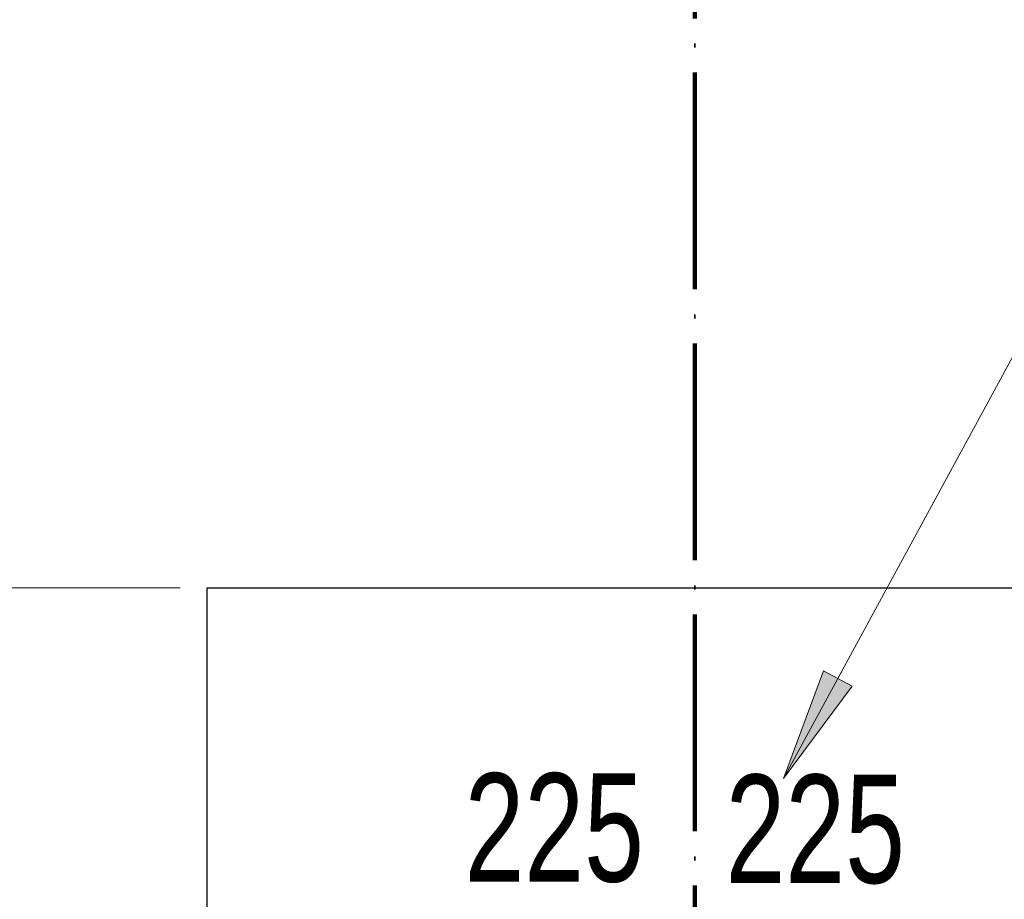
# Model space of a CAD drawing. Header units: millimetres. Extents: x 0 to 60000, y 0 to 29700.
# Tile 55 of 86: x 35005 to 36822, y 8150 to 9773. Entities that reach past the tile are written whole.
import ezdxf

# ---------------------------------------------------------------- set-up
doc = ezdxf.new("R2010")
doc.units = ezdxf.units.MM
doc.linetypes.add('STRICHPUNKT2_S11', pattern=[500, 400, -50, 0, -50])
doc.linetypes.add('STRICHPUNKT2_S5', pattern=[1100, 800, -100, 100, -100])
for name, color, linetype, lineweight in [('Ogólne', 7, 'Continuous', 25), ('Osie', 30, 'STRICHPUNKT2_S5', 18), ('Standard', 7, 'Continuous', 25)]:
    doc.layers.add(name, color=color, linetype=linetype, lineweight=lineweight)
doc.styles.add('ARIAL', font='ARIAL.TTF')

msp = doc.modelspace()

# ---------------------------------------------------------------- hatches: boundary and pattern name
at = {"layer": 'Standard', "linetype": 'Continuous', "lineweight": 13, "transparency": 33554687}
msp.add_hatch(color=4, dxfattribs=at).paths.add_polyline_path([(36488.6, 8571.7), (36414.7, 8372.9), (36541.3, 8543.1)])

# ---------------------------------------------------------------- linework, layer by layer
at = {"layer": 'Ogólne', "color": 4, "linetype": 'Continuous', "lineweight": 13, "transparency": 33554687}
msp.add_line((34272.5, 8724.8), (35301, 8724.8), dxfattribs=at)
at = {"layer": 'Osie', "color": 1, "linetype": 'STRICHPUNKT2_S11', "lineweight": 140, "transparency": 33554687}
msp.add_line((36251, 4274.8), (36251, 25274.8), dxfattribs=at)
at = {"layer": 'Standard', "color": 3, "linetype": 'Continuous', "lineweight": 25, "transparency": 33554687}
for p, q in [((35351, 7374.8), (35351, 8724.8)), ((35351, 8724.8), (37151, 8724.8))]:
    msp.add_line(p, q, dxfattribs=at)
at = {"layer": 'Standard', "color": 4, "linetype": 'Continuous', "lineweight": 13, "transparency": 33554687}
for p, q in [((36488.6, 8571.7), (36414.7, 8372.9)), ((36541.3, 8543.1), (36488.6, 8571.7)), ((36514.9, 8557.4), (36522.1, 8570.6)), ((36414.7, 8372.9), (36541.3, 8543.1)), ((36414.7, 8372.9), (36414.7, 8372.9)), ((36414.7, 8372.9), (36414.7, 8372.9)), ((36414.7, 8372.9), (36414.7, 8372.9))]:
    msp.add_line(p, q, dxfattribs=at)
msp.add_lwpolyline([(39058.5, 9755.6), (37165.3, 9755.6), (36414.7, 8372.9)], dxfattribs=at)

# ---------------------------------------------------------------- texts
at = {"layer": 'Ogólne', "color": 3, "linetype": 'Continuous', "lineweight": 25, "transparency": 33554687, "char_height": 200, "width": 403.894, "attachment_point": 7, "style": 'ARIAL'}
for insert in [(35826, 8179.7), (36307.7, 8177.1)]:
    msp.add_mtext('\\W0.71;225', dxfattribs=dict(at, insert=insert))

doc.saveas('drawing.dxf')
